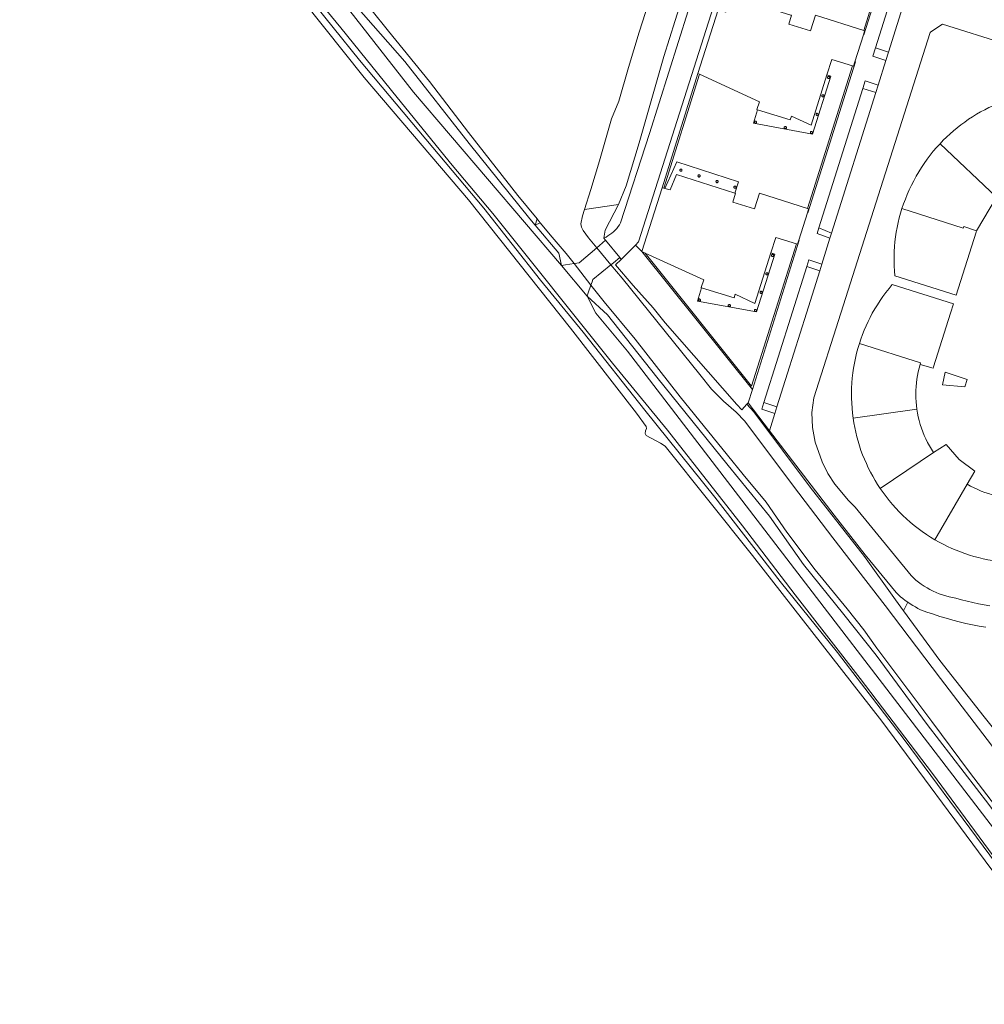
# Model space of a CAD drawing. Header units: metres. Extents: x 89888 to 94270, y 464165 to 468904.
# Tile 153 of 256: x 93584 to 93738, y 465640 to 465797. Entities that reach past the tile are written whole.
import ezdxf

# ---------------------------------------------------------------- set-up
doc = ezdxf.new("R2010")
doc.units = ezdxf.units.M
for name, color, linetype, lineweight in [('B_BEBOUWINGSGRENS_0', 251, 'CONTINUOUS', 13), ('B_OVERBOUWLIJN_LIJN_0', 251, 'CONTINUOUS', 13), ('B_TUSSENMUUR_0', 251, 'CONTINUOUS', 13), ('G_GRENS_ALGEMEEN_0', 251, 'CONTINUOUS', 13), ('K_KUNSTWERKGRENS_1', 251, 'CONTINUOUS', 13), ('T_CULTUURGRENS_0', 251, 'CONTINUOUS', 13), ('V_WEGGRENS_0', 251, 'CONTINUOUS', 13), ('W_WATERGRENS_0', 251, 'CONTINUOUS', 13)]:
    doc.layers.add(name, color=color, linetype=linetype, lineweight=lineweight)

msp = doc.modelspace()

# ---------------------------------------------------------------- linework, layer by layer
at = {"layer": 'B_BEBOUWINGSGRENS_0'}
for p, q in [((93736.54, 465763.13), (93739.71, 465768.47)), ((93734.67, 465738.3), (93735.05, 465739.44))]:
    msp.add_line(p, q, dxfattribs=at)
for points in [[(93740.59, 465783.6), (93739.89, 465783.33), (93739.2, 465783.03), (93738.52, 465782.72), (93737.85, 465782.38), (93737.19, 465782.03), (93736.54, 465781.66), (93735.9, 465781.27), (93735.28, 465780.86), (93734.66, 465780.43), (93734.06, 465779.99), (93733.47, 465779.53), (93732.9, 465779.05), (93732.33, 465778.55), (93731.79, 465778.04), (93731.26, 465777.52), (93730.74, 465776.97)], [(93730.74, 465776.97), (93730.2, 465776.38), (93729.67, 465775.77), (93729.17, 465775.14), (93728.68, 465774.5), (93728.21, 465773.85), (93727.77, 465773.18), (93727.34, 465772.5), (93726.93, 465771.81), (93726.55, 465771.1), (93726.18, 465770.39), (93725.84, 465769.66), (93725.52, 465768.92), (93725.22, 465768.17), (93724.94, 465767.42), (93724.68, 465766.66)], [(93724.68, 465766.66), (93724.46, 465765.92), (93724.26, 465765.17), (93724.07, 465764.42), (93723.92, 465763.67), (93723.78, 465762.91), (93723.67, 465762.14), (93723.57, 465761.38), (93723.51, 465760.61), (93723.46, 465759.84), (93723.44, 465759.06), (93723.44, 465758.29), (93723.46, 465757.52), (93723.51, 465756.75), (93723.57, 465755.98), (93733.31, 465752.9), (93736.47, 465762.9), (93736.54, 465763.13)], [(93727.57, 465741.86), (93729.64, 465741.26), (93729.71, 465741.49), (93732.4, 465750), (93732.86, 465751.48), (93723.13, 465754.57), (93722.62, 465753.96), (93722.13, 465753.33), (93721.65, 465752.69), (93721.2, 465752.04), (93720.77, 465751.37), (93720.36, 465750.69), (93719.96, 465750), (93719.61, 465749.34), (93719.28, 465748.67), (93718.97, 465747.99), (93718.68, 465747.3), (93718.4, 465746.6), (93718.15, 465745.9), (93717.91, 465745.19)], [(93717.91, 465745.19), (93717.68, 465744.42), (93717.47, 465743.65), (93717.29, 465742.87), (93717.13, 465742.08), (93716.99, 465741.29), (93716.87, 465740.5), (93716.78, 465739.7), (93716.71, 465738.91), (93716.67, 465738.11), (93716.65, 465737.3), (93716.65, 465736.5), (93716.68, 465735.7), (93716.73, 465734.9), (93716.81, 465734.11), (93716.9, 465733.31)], [(93727.06, 465734.74), (93726.99, 465735.34), (93726.93, 465735.93), (93726.9, 465736.53), (93726.89, 465737.13), (93726.9, 465737.73), (93726.93, 465738.33), (93726.99, 465738.93), (93727.06, 465739.52), (93727.16, 465740.11), (93727.27, 465740.7), (93727.41, 465741.28), (93727.57, 465741.86)], [(93735.05, 465739.44), (93731.54, 465740.64), (93731.12, 465738.61), (93734.67, 465738.3)], [(93729.7, 465727.86), (93729.36, 465728.38), (93729.05, 465728.92), (93728.75, 465729.46), (93728.48, 465730.01), (93728.22, 465730.58), (93727.99, 465731.15), (93727.78, 465731.73), (93727.59, 465732.32), (93727.42, 465732.92), (93727.28, 465733.52), (93727.16, 465734.13), (93727.06, 465734.74)], [(93716.9, 465733.31), (93717.02, 465732.57), (93717.16, 465731.82), (93717.32, 465731.09), (93717.5, 465730.35), (93717.7, 465729.63), (93717.92, 465728.91), (93718.16, 465728.19), (93718.42, 465727.48), (93718.7, 465726.78), (93719.01, 465726.09), (93719.32, 465725.41), (93719.66, 465724.73), (93720.02, 465724.07), (93720.4, 465723.42), (93720.8, 465722.77), (93721.21, 465722.14)], [(93735.07, 465722.79), (93736.26, 465724.88), (93733.76, 465726.73), (93731.71, 465729.15), (93729.7, 465727.86)], [(93721.21, 465722.14), (93721.67, 465721.48), (93722.15, 465720.84), (93722.65, 465720.21), (93723.17, 465719.6), (93723.7, 465719), (93724.25, 465718.41), (93724.82, 465717.85), (93725.41, 465717.3), (93726.01, 465716.77), (93726.63, 465716.25), (93727.26, 465715.76), (93727.91, 465715.28), (93728.57, 465714.82), (93729.24, 465714.38), (93729.93, 465713.97)], [(93742.11, 465720.59), (93741.49, 465720.65), (93740.88, 465720.74), (93740.27, 465720.85), (93739.66, 465720.98), (93739.06, 465721.13), (93738.47, 465721.31), (93737.88, 465721.5), (93737.3, 465721.72), (93736.73, 465721.96), (93736.16, 465722.22), (93735.61, 465722.49), (93735.07, 465722.79)], [(93729.93, 465713.97), (93730.58, 465713.59), (93731.24, 465713.24), (93731.92, 465712.91), (93732.6, 465712.59), (93733.29, 465712.3), (93733.99, 465712.02), (93734.7, 465711.77), (93735.42, 465711.53), (93736.14, 465711.32), (93736.87, 465711.12), (93737.6, 465710.95), (93738.34, 465710.8), (93739.08, 465710.67), (93739.82, 465710.56), (93740.57, 465710.48), (93741.32, 465710.41)]]:
    msp.add_lwpolyline(points, dxfattribs=at)
at = {"layer": 'B_OVERBOUWLIJN_LIJN_0'}
for points in [[(93701.7, 465782.36), (93701.04, 465780.26), (93710.46, 465778.52), (93713.38, 465787.71), (93712.73, 465787.92)], [(93698.09, 465769.13), (93698.66, 465770.94), (93688.86, 465774.08), (93686.92, 465769.86)], [(93692.79, 465754.05), (93692.13, 465751.95), (93701.55, 465750.21), (93704.46, 465759.4), (93703.81, 465759.6)]]:
    msp.add_lwpolyline(points, dxfattribs=at)
at = {"layer": 'B_TUSSENMUUR_0'}
for p, q in [((93739.71, 465768.47), (93730.74, 465776.97)), ((93734.51, 465763.83), (93736.54, 465763.13)), ((93727.06, 465734.74), (93716.9, 465733.31)), ((93729.7, 465727.86), (93721.21, 465722.14)), ((93735.07, 465722.79), (93729.93, 465713.97))]:
    msp.add_line(p, q, dxfattribs=at)
for points in [[(93724.68, 465766.66), (93734.42, 465763.55), (93734.51, 465763.83)], [(93717.91, 465745.19), (93727.65, 465742.13), (93727.57, 465741.86)]]:
    msp.add_lwpolyline(points, dxfattribs=at)
at = {"layer": 'G_GRENS_ALGEMEEN_0'}
for p, q in [((93718.6, 465794.98), (93725.73, 465817.68)), ((93709.66, 465766.68), (93716.83, 465789.36)), ((93686.52, 465769.98), (93692.22, 465788.13)), ((93692.46, 465788.02), (93686.77, 465769.91)), ((93692.22, 465788.13), (93692.46, 465788.02)), ((93712.99, 465787.69), (93712.93, 465787.67)), ((93712.07, 465784.76), (93712.02, 465784.74)), ((93711.15, 465781.82), (93711.09, 465781.8)), ((93701.33, 465780.59), (93701.27, 465780.58)), ((93706.09, 465779.7), (93706.03, 465779.68)), ((93710.25, 465778.94), (93710.19, 465778.92)), ((93689.47, 465772.95), (93689.41, 465772.93)), ((93692.36, 465772.03), (93692.31, 465772.01)), ((93695.23, 465771.13), (93695.17, 465771.11)), ((93686.77, 465769.91), (93686.52, 465769.98)), ((93698.08, 465770.23), (93698.02, 465770.21)), ((93683.31, 465759.82), (93683.83, 465759.58))]:
    msp.add_line(p, q, dxfattribs=at)
for points in [[(93695.68, 465798.22), (93695.87, 465798.17), (93696.65, 465797.93), (93697.95, 465800.32), (93707, 465797.44), (93707.11, 465797.41), (93706.66, 465796), (93710.12, 465794.92), (93710.9, 465797.44), (93718.6, 465794.98)], [(93718.54, 465794.3), (93718.74, 465794.94), (93718.6, 465794.98)], [(93692.46, 465788.02), (93702, 465783.63), (93701.61, 465782.41), (93701.7, 465782.36), (93706.9, 465780.79), (93707.08, 465781.37), (93710.21, 465779.95), (93712.73, 465787.92), (93713.5, 465790.38), (93716.83, 465789.36)], [(93716.83, 465789.36), (93716.95, 465789.33), (93717.17, 465790.02)], [(93712.93, 465787.67), (93712.88, 465787.63), (93712.85, 465787.58), (93712.84, 465787.52), (93712.85, 465787.46), (93712.88, 465787.41), (93712.93, 465787.37), (93712.99, 465787.35), (93713.05, 465787.35), (93713.1, 465787.37), (93713.15, 465787.41), (93713.18, 465787.46), (93713.19, 465787.52), (93713.18, 465787.58), (93713.15, 465787.63), (93713.1, 465787.67), (93713.05, 465787.69), (93712.99, 465787.69)], [(93712.02, 465784.74), (93711.97, 465784.7), (93711.94, 465784.65), (93711.93, 465784.59), (93711.94, 465784.53), (93711.97, 465784.48), (93712.02, 465784.44), (93712.07, 465784.42), (93712.13, 465784.42), (93712.19, 465784.44), (93712.24, 465784.48), (93712.27, 465784.53), (93712.28, 465784.59), (93712.27, 465784.65), (93712.24, 465784.7), (93712.19, 465784.74), (93712.13, 465784.76), (93712.07, 465784.76)], [(93711.09, 465781.8), (93711.04, 465781.76), (93711.01, 465781.71), (93711, 465781.65), (93711.01, 465781.59), (93711.04, 465781.54), (93711.09, 465781.5), (93711.15, 465781.48), (93711.21, 465781.48), (93711.27, 465781.5), (93711.31, 465781.54), (93711.34, 465781.59), (93711.35, 465781.65), (93711.34, 465781.71), (93711.31, 465781.76), (93711.27, 465781.8), (93711.21, 465781.82), (93711.15, 465781.82)], [(93701.27, 465780.58), (93701.23, 465780.53), (93701.2, 465780.48), (93701.18, 465780.42), (93701.2, 465780.36), (93701.23, 465780.31), (93701.27, 465780.27), (93701.33, 465780.25), (93701.39, 465780.25), (93701.45, 465780.27), (93701.49, 465780.31), (93701.52, 465780.36), (93701.54, 465780.42), (93701.52, 465780.48), (93701.49, 465780.53), (93701.45, 465780.58), (93701.39, 465780.59), (93701.33, 465780.59)], [(93706.03, 465779.68), (93705.98, 465779.64), (93705.95, 465779.59), (93705.94, 465779.53), (93705.95, 465779.47), (93705.98, 465779.42), (93706.03, 465779.38), (93706.09, 465779.36), (93706.15, 465779.36), (93706.21, 465779.38), (93706.25, 465779.42), (93706.28, 465779.47), (93706.29, 465779.53), (93706.28, 465779.59), (93706.25, 465779.64), (93706.21, 465779.68), (93706.15, 465779.7), (93706.09, 465779.7)], [(93710.19, 465778.92), (93710.15, 465778.88), (93710.12, 465778.82), (93710.1, 465778.76), (93710.12, 465778.7), (93710.15, 465778.65), (93710.19, 465778.61), (93710.25, 465778.59), (93710.31, 465778.59), (93710.37, 465778.61), (93710.41, 465778.65), (93710.44, 465778.7), (93710.45, 465778.76), (93710.44, 465778.82), (93710.41, 465778.88), (93710.37, 465778.92), (93710.31, 465778.94), (93710.25, 465778.94)], [(93689.41, 465772.93), (93689.36, 465772.89), (93689.33, 465772.84), (93689.32, 465772.78), (93689.33, 465772.72), (93689.36, 465772.67), (93689.41, 465772.63), (93689.47, 465772.61), (93689.53, 465772.61), (93689.59, 465772.63), (93689.63, 465772.67), (93689.66, 465772.72), (93689.67, 465772.78), (93689.66, 465772.84), (93689.63, 465772.89), (93689.59, 465772.93), (93689.53, 465772.95), (93689.47, 465772.95)], [(93709.66, 465766.68), (93701.99, 465769.13), (93701.21, 465766.6), (93697.75, 465767.68), (93698.19, 465769.1), (93698.09, 465769.13), (93688.79, 465772.08), (93687.79, 465769.62), (93686.92, 465769.86), (93686.77, 465769.91)], [(93692.31, 465772.01), (93692.26, 465771.97), (93692.23, 465771.92), (93692.22, 465771.86), (93692.23, 465771.8), (93692.26, 465771.74), (93692.31, 465771.71), (93692.36, 465771.68), (93692.42, 465771.68), (93692.48, 465771.71), (93692.53, 465771.74), (93692.56, 465771.8), (93692.57, 465771.86), (93692.56, 465771.92), (93692.53, 465771.97), (93692.48, 465772.01), (93692.42, 465772.03), (93692.36, 465772.03)], [(93695.17, 465771.11), (93695.12, 465771.07), (93695.09, 465771.02), (93695.08, 465770.96), (93695.09, 465770.9), (93695.12, 465770.84), (93695.17, 465770.8), (93695.23, 465770.78), (93695.29, 465770.78), (93695.35, 465770.8), (93695.39, 465770.84), (93695.42, 465770.9), (93695.43, 465770.96), (93695.42, 465771.02), (93695.39, 465771.07), (93695.35, 465771.11), (93695.29, 465771.13), (93695.23, 465771.13)], [(93698.02, 465770.21), (93697.98, 465770.17), (93697.95, 465770.12), (93697.94, 465770.06), (93697.95, 465770), (93697.98, 465769.95), (93698.02, 465769.91), (93698.08, 465769.89), (93698.14, 465769.89), (93698.2, 465769.91), (93698.25, 465769.95), (93698.28, 465770), (93698.29, 465770.06), (93698.28, 465770.12), (93698.25, 465770.17), (93698.2, 465770.21), (93698.14, 465770.23), (93698.08, 465770.23)], [(93709.63, 465765.99), (93709.82, 465766.62), (93709.66, 465766.68)], [(93683.83, 465759.58), (93693.17, 465755.3), (93692.71, 465754.08), (93692.79, 465754.05), (93697.96, 465752.45), (93698.16, 465753.03), (93701.26, 465751.57), (93703.81, 465759.6), (93704.59, 465762.06), (93707.88, 465761.04)], [(93707.88, 465761.04), (93708.05, 465760.99), (93708.26, 465761.63)], [(93683.83, 465759.58), (93700.76, 465738.41), (93707.88, 465761.04)], [(93704.02, 465759.36), (93703.97, 465759.32), (93703.94, 465759.27), (93703.93, 465759.21), (93703.94, 465759.15), (93703.97, 465759.09), (93704.02, 465759.05), (93704.07, 465759.03), (93704.13, 465759.03), (93704.19, 465759.05), (93704.24, 465759.09), (93704.27, 465759.15), (93704.28, 465759.21), (93704.27, 465759.27), (93704.24, 465759.32)], [(93704.24, 465759.32), (93704.19, 465759.36), (93704.13, 465759.38), (93704.07, 465759.38), (93704.02, 465759.36)], [(93703.32, 465756.39), (93703.28, 465756.43), (93703.22, 465756.45), (93703.16, 465756.45), (93703.1, 465756.43)], [(93703.1, 465756.43), (93703.06, 465756.39), (93703.03, 465756.34), (93703.01, 465756.28), (93703.03, 465756.22), (93703.06, 465756.16), (93703.1, 465756.12), (93703.16, 465756.1), (93703.22, 465756.1), (93703.28, 465756.12), (93703.32, 465756.16), (93703.35, 465756.22), (93703.37, 465756.28), (93703.35, 465756.34), (93703.32, 465756.39)], [(93702.18, 465753.49), (93702.13, 465753.45), (93702.1, 465753.4), (93702.09, 465753.34), (93702.1, 465753.28), (93702.13, 465753.22), (93702.18, 465753.18), (93702.23, 465753.16), (93702.29, 465753.16), (93702.35, 465753.18), (93702.4, 465753.22), (93702.43, 465753.28), (93702.44, 465753.34), (93702.43, 465753.4), (93702.4, 465753.45)], [(93702.4, 465753.45), (93702.35, 465753.49), (93702.29, 465753.51), (93702.23, 465753.51), (93702.18, 465753.49)], [(93692.36, 465752.26), (93692.31, 465752.22), (93692.28, 465752.17), (93692.27, 465752.11), (93692.28, 465752.05), (93692.31, 465752), (93692.36, 465751.96), (93692.42, 465751.94), (93692.48, 465751.94), (93692.53, 465751.96), (93692.58, 465752), (93692.61, 465752.05), (93692.62, 465752.11), (93692.61, 465752.17), (93692.58, 465752.22)], [(93692.58, 465752.22), (93692.53, 465752.26), (93692.48, 465752.28), (93692.42, 465752.28), (93692.36, 465752.26)], [(93697.12, 465751.37), (93697.07, 465751.33), (93697.04, 465751.28), (93697.03, 465751.22), (93697.04, 465751.16), (93697.07, 465751.11), (93697.12, 465751.07), (93697.17, 465751.05), (93697.23, 465751.05), (93697.29, 465751.07), (93697.34, 465751.11), (93697.37, 465751.16), (93697.38, 465751.22), (93697.37, 465751.28), (93697.34, 465751.33)], [(93697.34, 465751.33), (93697.29, 465751.37), (93697.23, 465751.39), (93697.17, 465751.39), (93697.12, 465751.37)], [(93701.28, 465750.6), (93701.23, 465750.56), (93701.2, 465750.51), (93701.19, 465750.45), (93701.2, 465750.39), (93701.23, 465750.34), (93701.28, 465750.3), (93701.34, 465750.28), (93701.4, 465750.28), (93701.45, 465750.3), (93701.5, 465750.34), (93701.53, 465750.39), (93701.54, 465750.45), (93701.53, 465750.51), (93701.5, 465750.56)], [(93701.5, 465750.56), (93701.45, 465750.6), (93701.4, 465750.62), (93701.34, 465750.62), (93701.28, 465750.6)], [(93724.95, 465702.65), (93730.71, 465694.78), (93737.74, 465685.78), (93745.93, 465675.57), (93749.26, 465670.79), (93751.27, 465667.42), (93751.82, 465666.91)]]:
    msp.add_lwpolyline(points, dxfattribs=at)
at = {"layer": 'K_KUNSTWERKGRENS_1'}
for p, q in [((93679.77, 465758.86), (93677.52, 465761.63)), ((93678.37, 465757.73), (93678.76, 465758.04)), ((93678.76, 465758.04), (93679.77, 465758.86)), ((93670.51, 465757.62), (93674.58, 465752.72))]:
    msp.add_line(p, q, dxfattribs=at)
for points in [[(93677.52, 465761.63), (93676.53, 465760.8), (93676.11, 465760.44)], [(93676.11, 465760.44), (93673.3, 465758.05), (93672.96, 465758), (93672.5, 465757.93)], [(93672.5, 465757.93), (93671.16, 465757.72), (93670.51, 465757.62)], [(93675.19, 465754.49), (93675.37, 465755.03), (93675.49, 465755.4), (93678.37, 465757.73)], [(93674.58, 465752.72), (93674.77, 465753.27), (93675.19, 465754.49)]]:
    msp.add_lwpolyline(points, dxfattribs=at)
at = {"layer": 'T_CULTUURGRENS_0'}
for p, q in [((93674.18, 465766.51), (93679.57, 465767.32)), ((93666.62, 465765.02), (93666.32, 465764.02)), ((93666.32, 465764.02), (93667.13, 465764.41)), ((93680.02, 465758.55), (93682.26, 465760.84)), ((93682.26, 465760.84), (93683.31, 465759.82)), ((93700.87, 465737.86), (93683.31, 465759.82)), ((93700.87, 465737.86), (93700.18, 465735.74)), ((93700.18, 465735.74), (93700, 465735.54))]:
    msp.add_line(p, q, dxfattribs=at)
for points in [[(93584.28, 465843.92), (93588.88, 465841.69), (93592.53, 465839.23), (93597.47, 465835.22), (93603.43, 465830.01), (93609.56, 465824.35), (93613.6, 465820.09), (93629.97, 465800.73), (93638.37, 465790.26), (93648.9, 465777.68), (93658.15, 465766.75), (93667.14, 465755.28), (93673.97, 465747.02), (93683.78, 465734.56), (93694.91, 465720.76), (93705.32, 465707.35), (93714.4, 465696.02), (93725.01, 465682.19), (93750.15, 465648.26), (93755.64, 465641.6)], [(93691.29, 465805.25), (93686.8, 465790.84), (93682.87, 465777.14), (93680.77, 465770.3), (93679.57, 465767.32)], [(93679.57, 465767.32), (93677.45, 465763.21), (93677.26, 465761.96)], [(93680.02, 465758.55), (93679.12, 465757.71), (93681.89, 465754.42), (93685.11, 465750.88), (93687, 465748.48), (93698.39, 465735.5), (93699.18, 465734.64), (93700, 465735.54)]]:
    msp.add_lwpolyline(points, dxfattribs=at)
at = {"layer": 'V_WEGGRENS_0'}
for p, q in [((93720.48, 465792.22), (93727.27, 465813.74)), ((93695.43, 465798.29), (93692.22, 465788.13)), ((93731.11, 465795.98), (93788.85, 465777.84)), ((93718.54, 465794.3), (93717.17, 465790.02)), ((93720.48, 465792.22), (93722.52, 465791.52)), ((93722.52, 465791.52), (93722.11, 465790.22)), ((93720.87, 465786.27), (93722.11, 465790.22)), ((93718.46, 465785.79), (93718.84, 465787)), ((93718.84, 465787), (93720.87, 465786.27)), ((93720.87, 465786.27), (93720.52, 465785.15)), ((93711.44, 465763.57), (93718.46, 465785.79)), ((93713.48, 465762.75), (93720.52, 465785.15)), ((93720.52, 465785.15), (93718.46, 465785.79)), ((93686.52, 465769.98), (93683.31, 465759.82)), ((93709.63, 465765.99), (93708.26, 465761.63)), ((93711.44, 465763.57), (93713.48, 465762.75)), ((93713.48, 465762.75), (93713.22, 465761.94)), ((93677.26, 465761.96), (93677.52, 465761.63)), ((93711.93, 465757.83), (93713.22, 465761.94)), ((93679.77, 465758.86), (93680.02, 465758.55)), ((93702.7, 465735.83), (93709.52, 465757.44)), ((93709.47, 465750), (93711.59, 465756.73)), ((93711.59, 465756.73), (93709.52, 465757.44)), ((93711.93, 465757.83), (93711.59, 465756.73)), ((93674.58, 465752.72), (93675.99, 465750)), ((93677.83, 465749.75), (93674.58, 465752.72)), ((93703.58, 465731.32), (93700.18, 465735.74)), ((93702.7, 465735.83), (93704.79, 465735.13)), ((93704.79, 465735.13), (93704.45, 465734.06)), ((93703.58, 465731.32), (93704.45, 465734.06)), ((93724.95, 465702.65), (93725.6, 465704.03))]:
    msp.add_line(p, q, dxfattribs=at)
for points in [[(93704.56, 465842.09), (93702.41, 465835.36), (93693.73, 465807.91), (93684.52, 465778.58), (93679.9, 465764.41), (93679.71, 465764.09), (93679.51, 465763.79), (93679.28, 465763.5), (93679.03, 465763.23), (93678.77, 465762.97), (93678.5, 465762.73), (93678.21, 465762.51), (93677.9, 465762.31), (93677.59, 465762.12), (93677.26, 465761.96)], [(93682.26, 465760.84), (93682.78, 465761.38), (93706.55, 465836.17)], [(93605.07, 465833.38), (93608.93, 465830.52), (93611.61, 465827.97), (93614.76, 465824.81), (93619.07, 465820.44), (93623.26, 465815.5), (93646.94, 465785.18), (93670.51, 465757.62)], [(93655.8, 465777.02), (93645.55, 465790.08), (93637.84, 465798.89), (93631.92, 465806.54), (93620.73, 465819.43), (93613.18, 465827.32), (93611.83, 465828.68)], [(93726, 465818.36), (93726.2, 465818.3), (93718.61, 465794.28), (93718.54, 465794.3)], [(93722.52, 465791.52), (93725.31, 465800.41), (93729.33, 465813.13)], [(93623.73, 465809.61), (93635.38, 465795.42), (93644.34, 465784.32), (93653.1, 465773.58), (93659.58, 465765.85), (93678.64, 465742.04), (93687.38, 465731.39), (93699.29, 465716.17), (93707.68, 465705.2), (93718.02, 465691.9), (93729.52, 465676.77), (93739.91, 465662.66)], [(93738.68, 465703.48), (93737.77, 465703.62), (93736.85, 465703.79), (93735.94, 465703.98), (93735.04, 465704.2), (93734.14, 465704.43), (93733.24, 465704.69), (93732.71, 465704.78), (93732.18, 465704.89), (93731.65, 465705.02), (93731.13, 465705.18), (93730.62, 465705.36), (93730.12, 465705.56), (93729.62, 465705.79), (93729.14, 465706.03), (93728.67, 465706.3), (93728.21, 465706.58), (93727.76, 465706.89), (93727.32, 465707.22), (93726.91, 465707.56), (93726.5, 465707.92), (93726.12, 465708.3), (93717.22, 465719.16), (93716.18, 465720.24), (93714.01, 465722.8), (93712.89, 465724.51), (93711.99, 465726.35), (93710.88, 465729.5), (93710.42, 465731.84), (93710.35, 465734.21), (93710.67, 465736.56), (93714.95, 465750), (93729.17, 465794.68), (93729.3, 465794.77), (93731.11, 465795.98)], [(93722.11, 465790.22), (93720.07, 465790.91), (93720.48, 465792.22)], [(93717.17, 465790.02), (93717.28, 465789.99), (93709.7, 465765.97), (93709.63, 465765.99)], [(93666.32, 465764.02), (93665.44, 465765.05), (93655.8, 465777.02)], [(93670.51, 465757.62), (93670.05, 465759.59), (93666.32, 465764.02)], [(93713.22, 465761.94), (93711.17, 465762.67), (93711.44, 465763.57)], [(93708.26, 465761.63), (93708.34, 465761.61), (93700.87, 465737.86)], [(93709.52, 465757.44), (93709.85, 465758.5), (93711.93, 465757.83)], [(93675.99, 465750), (93680.99, 465743.95), (93752.87, 465650.32), (93755.66, 465646.74), (93756.37, 465646), (93757.69, 465646.02)], [(93757.69, 465646.02), (93756.23, 465648.54), (93753.84, 465651.39), (93747.21, 465660.16), (93738.51, 465671.84), (93728.67, 465684.58), (93720.56, 465695.62), (93715.41, 465702.06), (93709.01, 465710.03), (93703.58, 465717.71), (93697.01, 465725.79), (93685.65, 465739.86), (93677.83, 465749.75)], [(93704.79, 465735.13), (93706.47, 465740.47), (93709.47, 465750)], [(93700, 465735.54), (93701.1, 465734.3), (93710.09, 465722.36), (93718.71, 465711.29), (93723.66, 465704.42), (93724.95, 465702.65)], [(93704.45, 465734.06), (93702.37, 465734.75), (93702.7, 465735.83)], [(93725.6, 465704.03), (93725.21, 465704.31), (93724.84, 465704.6), (93724.47, 465704.91), (93724.12, 465705.23), (93723.77, 465705.56), (93718.84, 465711.56), (93713.9, 465717.88), (93703.58, 465731.32)], [(93725.6, 465704.03), (93725.99, 465703.76), (93726.39, 465703.51), (93726.81, 465703.27), (93727.23, 465703.05), (93727.65, 465702.84), (93728.66, 465702.47), (93729.68, 465702.11), (93730.7, 465701.78), (93731.72, 465701.47), (93732.76, 465701.18), (93733.8, 465700.91), (93734.84, 465700.66), (93735.89, 465700.44), (93736.95, 465700.24), (93738.01, 465700.06)]]:
    msp.add_lwpolyline(points, dxfattribs=at)
at = {"layer": 'W_WATERGRENS_0'}
for p, q in [((93666.62, 465765.02), (93667.13, 465764.41)), ((93678.37, 465757.73), (93676.11, 465760.44)), ((93672.5, 465757.93), (93675.19, 465754.49))]:
    msp.add_line(p, q, dxfattribs=at)
for points in [[(93674.18, 465766.51), (93675.17, 465769.7), (93676.54, 465774.28), (93678.47, 465780.94), (93679.63, 465783.74), (93681.15, 465789.12), (93682.84, 465794.75), (93685.28, 465802.39), (93687.27, 465808.91)], [(93700.88, 465711.46), (93687, 465728.85), (93686.26, 465729.36), (93683.97, 465730.58), (93683.82, 465730.85), (93683.89, 465731.3), (93684.03, 465731.68), (93683.99, 465732.01), (93682.42, 465734.09), (93671.93, 465747.64), (93655.7, 465768.04), (93639.1, 465787.5), (93626.17, 465803.81)], [(93637.34, 465801.96), (93642.97, 465794.88), (93649.52, 465786.86), (93655.69, 465778.77), (93663.54, 465768.75), (93666.62, 465765.02)], [(93676.11, 465760.44), (93674.79, 465762.03), (93673.96, 465763.15), (93673.68, 465763.69), (93673.6, 465764.24), (93673.86, 465765.5), (93674.18, 465766.51)], [(93667.13, 465764.41), (93669.01, 465762.13), (93671.26, 465759.51), (93672.5, 465757.93)], [(93699.65, 465732.82), (93698.31, 465734.26), (93696.29, 465736.02), (93694.35, 465737.92), (93692.53, 465740.25), (93680.14, 465755.61), (93678.37, 465757.73)], [(93675.19, 465754.49), (93677.29, 465751.8), (93682.24, 465745.88), (93689.41, 465736.73), (93696.92, 465727.44), (93699.4, 465724.33), (93703.07, 465719.93), (93706.37, 465715.19), (93710.86, 465709.18), (93715.98, 465702.99), (93718.6, 465699.66), (93720.7, 465696.72), (93729.44, 465685.05), (93735.41, 465677), (93743.71, 465666.18), (93754.89, 465651.49), (93755.63, 465650.76), (93756, 465650.39), (93759.73, 465646.27)], [(93763.02, 465648.77), (93762.99, 465648.79), (93759.49, 465653.42), (93759.27, 465654.2), (93758.7, 465655), (93753.07, 465662.57), (93746.01, 465671.8), (93738.93, 465681.26), (93730.8, 465691.87), (93722.01, 465703.49), (93713.7, 465714.27), (93707.41, 465722.47), (93699.65, 465732.82)], [(93755.3, 465640.06), (93754.28, 465641.33), (93738.84, 465661.65), (93721.49, 465685.11), (93700.88, 465711.46)]]:
    msp.add_lwpolyline(points, dxfattribs=at)

doc.saveas('drawing.dxf')
